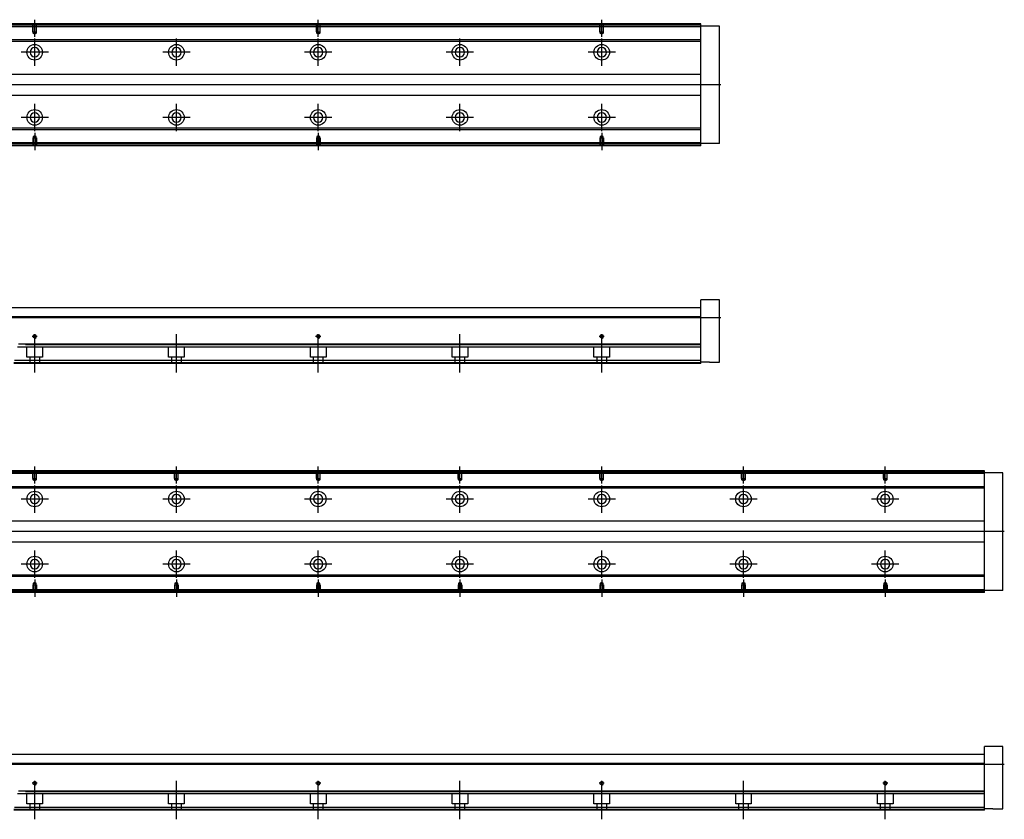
# Model space of a CAD drawing. Header units: millimetres. Extents: x 2891 to 6329, y -1599 to 860.
# Tile 103 of 256: x 3899 to 4593, y -1594 to -1029. Entities that reach past the tile are written whole.
import ezdxf
from ezdxf.lldxf.tags import DXFTag

# ---------------------------------------------------------------- set-up
doc = ezdxf.new("R2010")
doc.units = ezdxf.units.MM
doc.layers.get('0').update_dxf_attribs({"linetype": 'CONTINUOUS'})
tags = doc.linetypes.add('DASHED', pattern=[25.72, 12.86, -12.86]).pattern_tags.tags
tags[6:7] = [DXFTag(74, 4), DXFTag(75, 0), DXFTag(340, '0'), DXFTag(46, 0.0), DXFTag(50, 0.0), DXFTag(44, 0.0), DXFTag(45, 0.0)]
tags[4:5] = [DXFTag(74, 4), DXFTag(75, 0), DXFTag(340, '0'), DXFTag(46, 0.0), DXFTag(50, 0.0), DXFTag(44, 0.0), DXFTag(45, 0.0)]

msp = doc.modelspace()

# ---------------------------------------------------------------- linework, layer by layer
at = {"linetype": 'Continuous'}
for p, q in [((3910.17, -1032.72), (3639.29, -1032.72)), ((3909.93, -1033.72), (3639.29, -1033.72)), ((4379.29, -1033.72), (3909.93, -1033.72)), ((4379.29, -1032.72), (3910.17, -1032.72)), ((4379.29, -1032.72), (4379.29, -1032.22)), ((4379.29, -1033.72), (4379.29, -1032.72)), ((4392.29, -1033.72), (4379.29, -1033.72)), ((4379.29, -1116.72), (4379.29, -1033.72)), ((4392.29, -1116.72), (4392.29, -1033.72)), ((3907.56, -1043.54), (3824.69, -1043.54)), ((3907.32, -1044.54), (3824.69, -1044.54)), ((4379.29, -1044.54), (3907.32, -1044.54)), ((4379.29, -1043.54), (3907.56, -1043.54)), ((3823.49, -1067.72), (4379.29, -1067.72)), ((4379.29, -1082.72), (3823.49, -1082.72)), ((4379.29, -1106.9), (3892.3, -1106.9)), ((4379.29, -1105.9), (3892.54, -1105.9)), ((4379.29, -1117.72), (3889.69, -1117.72)), ((4379.29, -1116.72), (3889.93, -1116.72)), ((4392.29, -1116.72), (4379.29, -1116.72)), ((4379.29, -1117.72), (4379.29, -1116.72)), ((4379.29, -1118.22), (4379.29, -1117.72)), ((4392.29, -1226.87), (4379.29, -1226.87)), ((4379.29, -1237.87), (4379.29, -1226.87)), ((4392.29, -1270.87), (4392.29, -1226.87)), ((3824.69, -1232.37), (3904.03, -1232.37)), ((3904.03, -1232.37), (4379.29, -1232.37)), ((3902.46, -1238.87), (3639.29, -1238.87)), ((4379.29, -1238.87), (3902.46, -1238.87)), ((4379.29, -1238.87), (4379.29, -1237.87)), ((4379.29, -1258.32), (4379.29, -1238.87)), ((4379.29, -1258.32), (3897.78, -1258.32)), ((4379.29, -1258.82), (4379.29, -1258.32)), ((4379.29, -1269.87), (4379.29, -1258.82)), ((4379.29, -1269.87), (3895, -1269.87)), ((4379.29, -1271.87), (4379.29, -1269.87)), ((4385.29, -1270.87), (4379.29, -1270.87)), ((4385.29, -1270.87), (4392.29, -1270.87)), ((4379.29, -1271.87), (3894.51, -1271.87)), ((3910.17, -1348.02), (3639.29, -1348.02)), ((3909.93, -1349.02), (3639.29, -1349.02)), ((4579.29, -1349.02), (3909.93, -1349.02)), ((4579.29, -1348.02), (3910.17, -1348.02)), ((4579.29, -1348.02), (4579.29, -1347.52)), ((4579.29, -1349.02), (4579.29, -1348.02)), ((4592.29, -1349.02), (4579.29, -1349.02)), ((4579.29, -1432.02), (4579.29, -1349.02)), ((4592.29, -1432.02), (4592.29, -1349.02)), ((3907.56, -1358.84), (3824.69, -1358.84)), ((3907.32, -1359.84), (3824.69, -1359.84)), ((4579.29, -1359.84), (3907.32, -1359.84)), ((4579.29, -1358.84), (3907.56, -1358.84)), ((3823.49, -1383.02), (4579.29, -1383.02)), ((4579.29, -1398.02), (3823.49, -1398.02)), ((4579.29, -1422.2), (3892.3, -1422.2)), ((4579.29, -1421.2), (3892.54, -1421.2)), ((4579.29, -1433.02), (3889.69, -1433.02)), ((4579.29, -1432.02), (3889.93, -1432.02)), ((4592.29, -1432.02), (4579.29, -1432.02)), ((4579.29, -1433.02), (4579.29, -1432.02)), ((4579.29, -1433.52), (4579.29, -1433.02)), ((3824.69, -1547.67), (3904.03, -1547.67)), ((3904.03, -1547.67), (4579.29, -1547.67)), ((4592.29, -1542.17), (4579.29, -1542.17)), ((4579.29, -1553.17), (4579.29, -1542.17)), ((4592.29, -1586.17), (4592.29, -1542.17)), ((3902.46, -1554.17), (3639.29, -1554.17)), ((4579.29, -1554.17), (3902.46, -1554.17)), ((4579.29, -1554.17), (4579.29, -1553.17)), ((4579.29, -1573.62), (4579.29, -1554.17)), ((4579.29, -1573.62), (3897.78, -1573.62)), ((4579.29, -1574.12), (4579.29, -1573.62)), ((4579.29, -1585.17), (4579.29, -1574.12)), ((4579.29, -1587.17), (3894.51, -1587.17)), ((4579.29, -1585.17), (3895, -1585.17)), ((4579.29, -1587.17), (4579.29, -1585.17)), ((4585.29, -1586.17), (4579.29, -1586.17)), ((4585.29, -1586.17), (4592.29, -1586.17))]:
    msp.add_line(p, q, dxfattribs=at)
at = {"linetype": 'DASHED'}
for p, q in [((4379.29, -1034.22), (3639.29, -1034.22)), ((4379.29, -1116.22), (3890.05, -1116.22)), ((4379.29, -1260.37), (3897.28, -1260.37)), ((3903.79, -1267.37), (3903.79, -1260.37)), ((3914.79, -1260.37), (3914.79, -1267.37)), ((4003.79, -1267.37), (4003.79, -1260.37)), ((4014.79, -1260.37), (4014.79, -1267.37)), ((4103.79, -1267.37), (4103.79, -1260.37)), ((4114.79, -1260.37), (4114.79, -1267.37)), ((4203.79, -1267.37), (4203.79, -1260.37)), ((4214.79, -1260.37), (4214.79, -1267.37)), ((4303.79, -1267.37), (4303.79, -1260.37)), ((4314.79, -1260.37), (4314.79, -1267.37)), ((3914.79, -1267.37), (3903.79, -1267.37)), ((3905.99, -1271.87), (3905.99, -1267.37)), ((3912.59, -1267.37), (3912.59, -1271.87)), ((4014.79, -1267.37), (4003.79, -1267.37)), ((4005.99, -1271.87), (4005.99, -1267.37)), ((4012.59, -1267.37), (4012.59, -1271.87)), ((4114.79, -1267.37), (4103.79, -1267.37)), ((4105.99, -1271.87), (4105.99, -1267.37)), ((4112.59, -1267.37), (4112.59, -1271.87)), ((4214.79, -1267.37), (4203.79, -1267.37)), ((4205.99, -1271.87), (4205.99, -1267.37)), ((4212.59, -1267.37), (4212.59, -1271.87)), ((4314.79, -1267.37), (4303.79, -1267.37)), ((4305.99, -1271.87), (4305.99, -1267.37)), ((4312.59, -1267.37), (4312.59, -1271.87)), ((4379.29, -1271.37), (3894.63, -1271.37)), ((4579.29, -1349.52), (3639.29, -1349.52)), ((4579.29, -1431.52), (3890.05, -1431.52)), ((4579.29, -1575.67), (3897.28, -1575.67)), ((3903.79, -1582.67), (3903.79, -1575.67)), ((3914.79, -1575.67), (3914.79, -1582.67)), ((4003.79, -1582.67), (4003.79, -1575.67)), ((4014.79, -1575.67), (4014.79, -1582.67)), ((4103.79, -1582.67), (4103.79, -1575.67)), ((4114.79, -1575.67), (4114.79, -1582.67)), ((4203.79, -1582.67), (4203.79, -1575.67)), ((4214.79, -1575.67), (4214.79, -1582.67)), ((4303.79, -1582.67), (4303.79, -1575.67)), ((4314.79, -1575.67), (4314.79, -1582.67)), ((4403.79, -1582.67), (4403.79, -1575.67)), ((4414.79, -1575.67), (4414.79, -1582.67)), ((4503.79, -1582.67), (4503.79, -1575.67)), ((4514.79, -1575.67), (4514.79, -1582.67)), ((3914.79, -1582.67), (3903.79, -1582.67)), ((3905.99, -1587.17), (3905.99, -1582.67)), ((3912.59, -1582.67), (3912.59, -1587.17)), ((4014.79, -1582.67), (4003.79, -1582.67)), ((4005.99, -1587.17), (4005.99, -1582.67)), ((4012.59, -1582.67), (4012.59, -1587.17)), ((4114.79, -1582.67), (4103.79, -1582.67)), ((4105.99, -1587.17), (4105.99, -1582.67)), ((4112.59, -1582.67), (4112.59, -1587.17)), ((4214.79, -1582.67), (4203.79, -1582.67)), ((4205.99, -1587.17), (4205.99, -1582.67)), ((4212.59, -1582.67), (4212.59, -1587.17)), ((4314.79, -1582.67), (4303.79, -1582.67)), ((4305.99, -1587.17), (4305.99, -1582.67)), ((4312.59, -1582.67), (4312.59, -1587.17)), ((4414.79, -1582.67), (4403.79, -1582.67)), ((4405.99, -1587.17), (4405.99, -1582.67)), ((4412.59, -1582.67), (4412.59, -1587.17)), ((4514.79, -1582.67), (4503.79, -1582.67)), ((4505.99, -1587.17), (4505.99, -1582.67)), ((4512.59, -1582.67), (4512.59, -1587.17)), ((4579.29, -1586.67), (3894.63, -1586.67))]:
    msp.add_line(p, q, dxfattribs=at)
at = {"linetype": 'DASHED', "ltscale": 0.1}
for p, q in [((3907.99, -1037.72), (3907.99, -1032.72)), ((3908.22, -1038.72), (3908.22, -1032.72)), ((3910.37, -1032.72), (3910.37, -1038.72)), ((3910.59, -1037.72), (3910.59, -1032.72)), ((4107.99, -1037.72), (4107.99, -1032.72)), ((4108.22, -1038.72), (4108.22, -1032.72)), ((4110.37, -1032.72), (4110.37, -1038.72)), ((4110.59, -1037.72), (4110.59, -1032.72)), ((4307.99, -1037.72), (4307.99, -1032.72)), ((4308.22, -1038.72), (4308.22, -1032.72)), ((4310.37, -1032.72), (4310.37, -1038.72)), ((4310.59, -1037.72), (4310.59, -1032.72)), ((3907.99, -1037.72), (3910.59, -1037.72)), ((3909.29, -1039.36), (3908.22, -1038.72)), ((3908.22, -1038.72), (3910.37, -1038.72)), ((3910.37, -1038.72), (3909.29, -1039.36)), ((4107.99, -1037.72), (4110.59, -1037.72)), ((4109.29, -1039.36), (4108.22, -1038.72)), ((4108.22, -1038.72), (4110.37, -1038.72)), ((4110.37, -1038.72), (4109.29, -1039.36)), ((4307.99, -1037.72), (4310.59, -1037.72)), ((4309.29, -1039.36), (4308.22, -1038.72)), ((4308.22, -1038.72), (4310.37, -1038.72)), ((4310.37, -1038.72), (4309.29, -1039.36)), ((3909.29, -1111.08), (3908.22, -1111.72)), ((3910.37, -1111.72), (3909.29, -1111.08)), ((4109.29, -1111.08), (4108.22, -1111.72)), ((4110.37, -1111.72), (4109.29, -1111.08)), ((4309.29, -1111.08), (4308.22, -1111.72)), ((4310.37, -1111.72), (4309.29, -1111.08)), ((3907.99, -1112.72), (3910.59, -1112.72)), ((3907.99, -1112.72), (3907.99, -1117.72)), ((3908.22, -1111.72), (3908.22, -1117.72)), ((3908.22, -1111.72), (3910.37, -1111.72)), ((3910.37, -1117.72), (3910.37, -1111.72)), ((3910.59, -1112.72), (3910.59, -1117.72)), ((4107.99, -1112.72), (4110.59, -1112.72)), ((4107.99, -1112.72), (4107.99, -1117.72)), ((4108.22, -1111.72), (4108.22, -1117.72)), ((4108.22, -1111.72), (4110.37, -1111.72)), ((4110.37, -1117.72), (4110.37, -1111.72)), ((4110.59, -1112.72), (4110.59, -1117.72)), ((4307.99, -1112.72), (4310.59, -1112.72)), ((4307.99, -1112.72), (4307.99, -1117.72)), ((4308.22, -1111.72), (4308.22, -1117.72)), ((4308.22, -1111.72), (4310.37, -1111.72)), ((4310.37, -1117.72), (4310.37, -1111.72)), ((4310.59, -1112.72), (4310.59, -1117.72)), ((3907.99, -1353.02), (3907.99, -1348.02)), ((3907.99, -1353.02), (3910.59, -1353.02)), ((3908.22, -1354.02), (3908.22, -1348.02)), ((3909.29, -1354.66), (3908.22, -1354.02)), ((3908.22, -1354.02), (3910.37, -1354.02)), ((3910.37, -1354.02), (3909.29, -1354.66)), ((3910.37, -1348.02), (3910.37, -1354.02)), ((3910.59, -1353.02), (3910.59, -1348.02)), ((4007.99, -1353.02), (4007.99, -1348.02)), ((4007.99, -1353.02), (4010.59, -1353.02)), ((4008.22, -1354.02), (4008.22, -1348.02)), ((4009.29, -1354.66), (4008.22, -1354.02)), ((4008.22, -1354.02), (4010.37, -1354.02)), ((4010.37, -1354.02), (4009.29, -1354.66)), ((4010.37, -1348.02), (4010.37, -1354.02)), ((4010.59, -1353.02), (4010.59, -1348.02)), ((4107.99, -1353.02), (4107.99, -1348.02)), ((4107.99, -1353.02), (4110.59, -1353.02)), ((4108.22, -1354.02), (4108.22, -1348.02)), ((4109.29, -1354.66), (4108.22, -1354.02)), ((4108.22, -1354.02), (4110.37, -1354.02)), ((4110.37, -1354.02), (4109.29, -1354.66)), ((4110.37, -1348.02), (4110.37, -1354.02)), ((4110.59, -1353.02), (4110.59, -1348.02)), ((4207.99, -1353.02), (4207.99, -1348.02)), ((4207.99, -1353.02), (4210.59, -1353.02)), ((4208.22, -1354.02), (4208.22, -1348.02)), ((4209.29, -1354.66), (4208.22, -1354.02)), ((4208.22, -1354.02), (4210.37, -1354.02)), ((4210.37, -1354.02), (4209.29, -1354.66)), ((4210.37, -1348.02), (4210.37, -1354.02)), ((4210.59, -1353.02), (4210.59, -1348.02)), ((4307.99, -1353.02), (4307.99, -1348.02)), ((4307.99, -1353.02), (4310.59, -1353.02)), ((4308.22, -1354.02), (4308.22, -1348.02)), ((4309.29, -1354.66), (4308.22, -1354.02)), ((4308.22, -1354.02), (4310.37, -1354.02)), ((4310.37, -1354.02), (4309.29, -1354.66)), ((4310.37, -1348.02), (4310.37, -1354.02)), ((4310.59, -1353.02), (4310.59, -1348.02)), ((4407.99, -1353.02), (4407.99, -1348.02)), ((4407.99, -1353.02), (4410.59, -1353.02)), ((4408.22, -1354.02), (4408.22, -1348.02)), ((4409.29, -1354.66), (4408.22, -1354.02)), ((4408.22, -1354.02), (4410.37, -1354.02)), ((4410.37, -1354.02), (4409.29, -1354.66)), ((4410.37, -1348.02), (4410.37, -1354.02)), ((4410.59, -1353.02), (4410.59, -1348.02)), ((4507.99, -1353.02), (4507.99, -1348.02)), ((4507.99, -1353.02), (4510.59, -1353.02)), ((4508.22, -1354.02), (4508.22, -1348.02)), ((4509.29, -1354.66), (4508.22, -1354.02)), ((4508.22, -1354.02), (4510.37, -1354.02)), ((4510.37, -1354.02), (4509.29, -1354.66)), ((4510.37, -1348.02), (4510.37, -1354.02)), ((4510.59, -1353.02), (4510.59, -1348.02)), ((3907.99, -1428.02), (3910.59, -1428.02)), ((3907.99, -1428.02), (3907.99, -1433.02)), ((3909.29, -1426.38), (3908.22, -1427.02)), ((3908.22, -1427.02), (3908.22, -1433.02)), ((3908.22, -1427.02), (3910.37, -1427.02)), ((3910.37, -1427.02), (3909.29, -1426.38)), ((3910.37, -1433.02), (3910.37, -1427.02)), ((3910.59, -1428.02), (3910.59, -1433.02)), ((4007.99, -1428.02), (4010.59, -1428.02)), ((4007.99, -1428.02), (4007.99, -1433.02)), ((4009.29, -1426.38), (4008.22, -1427.02)), ((4008.22, -1427.02), (4008.22, -1433.02)), ((4008.22, -1427.02), (4010.37, -1427.02)), ((4010.37, -1427.02), (4009.29, -1426.38)), ((4010.37, -1433.02), (4010.37, -1427.02)), ((4010.59, -1428.02), (4010.59, -1433.02)), ((4107.99, -1428.02), (4110.59, -1428.02)), ((4107.99, -1428.02), (4107.99, -1433.02)), ((4109.29, -1426.38), (4108.22, -1427.02)), ((4108.22, -1427.02), (4108.22, -1433.02)), ((4108.22, -1427.02), (4110.37, -1427.02)), ((4110.37, -1427.02), (4109.29, -1426.38)), ((4110.37, -1433.02), (4110.37, -1427.02)), ((4110.59, -1428.02), (4110.59, -1433.02)), ((4207.99, -1428.02), (4210.59, -1428.02)), ((4207.99, -1428.02), (4207.99, -1433.02)), ((4209.29, -1426.38), (4208.22, -1427.02)), ((4208.22, -1427.02), (4208.22, -1433.02)), ((4208.22, -1427.02), (4210.37, -1427.02)), ((4210.37, -1427.02), (4209.29, -1426.38)), ((4210.37, -1433.02), (4210.37, -1427.02)), ((4210.59, -1428.02), (4210.59, -1433.02)), ((4307.99, -1428.02), (4310.59, -1428.02)), ((4307.99, -1428.02), (4307.99, -1433.02)), ((4309.29, -1426.38), (4308.22, -1427.02)), ((4308.22, -1427.02), (4308.22, -1433.02)), ((4308.22, -1427.02), (4310.37, -1427.02)), ((4310.37, -1427.02), (4309.29, -1426.38)), ((4310.37, -1433.02), (4310.37, -1427.02)), ((4310.59, -1428.02), (4310.59, -1433.02)), ((4407.99, -1428.02), (4410.59, -1428.02)), ((4407.99, -1428.02), (4407.99, -1433.02)), ((4409.29, -1426.38), (4408.22, -1427.02)), ((4408.22, -1427.02), (4408.22, -1433.02)), ((4408.22, -1427.02), (4410.37, -1427.02)), ((4410.37, -1427.02), (4409.29, -1426.38)), ((4410.37, -1433.02), (4410.37, -1427.02)), ((4410.59, -1428.02), (4410.59, -1433.02)), ((4507.99, -1428.02), (4510.59, -1428.02)), ((4507.99, -1428.02), (4507.99, -1433.02)), ((4509.29, -1426.38), (4508.22, -1427.02)), ((4508.22, -1427.02), (4508.22, -1433.02)), ((4508.22, -1427.02), (4510.37, -1427.02)), ((4510.37, -1427.02), (4509.29, -1426.38)), ((4510.37, -1433.02), (4510.37, -1427.02)), ((4510.59, -1428.02), (4510.59, -1433.02))]:
    msp.add_line(p, q, dxfattribs=at)
at = {"ltscale": 0.2}
for p, q in [((3909.29, -1041.37), (3909.29, -1029.22)), ((4109.29, -1041.37), (4109.29, -1029.22)), ((4309.29, -1041.37), (4309.29, -1029.22)), ((3909.29, -1061.87), (3909.29, -1042.57)), ((4009.29, -1061.87), (4009.29, -1042.57)), ((4109.29, -1061.87), (4109.29, -1042.57)), ((4209.29, -1061.87), (4209.29, -1042.57)), ((4309.29, -1061.87), (4309.29, -1042.57)), ((3918.94, -1052.22), (3899.64, -1052.22)), ((4018.94, -1052.22), (3999.64, -1052.22)), ((4118.94, -1052.22), (4099.64, -1052.22)), ((4218.94, -1052.22), (4199.64, -1052.22)), ((4318.94, -1052.22), (4299.64, -1052.22)), ((3909.29, -1107.82), (3909.29, -1088.52)), ((4009.29, -1107.82), (4009.29, -1088.52)), ((4109.29, -1107.82), (4109.29, -1088.52)), ((4209.29, -1107.82), (4209.29, -1088.52)), ((4309.29, -1107.82), (4309.29, -1088.52)), ((3918.94, -1098.17), (3899.64, -1098.17)), ((4018.94, -1098.17), (3999.64, -1098.17)), ((4118.94, -1098.17), (4099.64, -1098.17)), ((4218.94, -1098.17), (4199.64, -1098.17)), ((4318.94, -1098.17), (4299.64, -1098.17)), ((3909.29, -1109.07), (3909.29, -1121.22)), ((4109.29, -1109.07), (4109.29, -1121.22)), ((4309.29, -1109.07), (4309.29, -1121.22)), ((3911.09, -1252.87), (3907.49, -1252.87)), ((3909.29, -1254.67), (3909.29, -1251.07)), ((3909.29, -1278.28), (3909.29, -1252.53)), ((4009.29, -1254.67), (4009.29, -1251.07)), ((4009.29, -1278.28), (4009.29, -1252.53)), ((4111.09, -1252.87), (4107.49, -1252.87)), ((4109.29, -1254.67), (4109.29, -1251.07)), ((4109.29, -1278.28), (4109.29, -1252.53)), ((4209.29, -1254.67), (4209.29, -1251.07)), ((4209.29, -1278.28), (4209.29, -1252.53)), ((4311.09, -1252.87), (4307.49, -1252.87)), ((4309.29, -1254.67), (4309.29, -1251.07)), ((4309.29, -1278.28), (4309.29, -1252.53)), ((3909.29, -1356.66), (3909.29, -1344.52)), ((4009.29, -1356.66), (4009.29, -1344.52)), ((4109.29, -1356.66), (4109.29, -1344.52)), ((4209.29, -1356.66), (4209.29, -1344.52)), ((4309.29, -1356.66), (4309.29, -1344.52)), ((4409.29, -1356.66), (4409.29, -1344.52)), ((4509.29, -1356.66), (4509.29, -1344.52)), ((3909.29, -1377.17), (3909.29, -1357.87)), ((4009.29, -1377.17), (4009.29, -1357.87)), ((4109.29, -1377.17), (4109.29, -1357.87)), ((4209.29, -1377.17), (4209.29, -1357.87)), ((4309.29, -1377.17), (4309.29, -1357.87)), ((4409.29, -1377.17), (4409.29, -1357.87)), ((4509.29, -1377.17), (4509.29, -1357.87)), ((3918.94, -1367.52), (3899.64, -1367.52)), ((4018.94, -1367.52), (3999.64, -1367.52)), ((4118.94, -1367.52), (4099.64, -1367.52)), ((4218.94, -1367.52), (4199.64, -1367.52)), ((4318.94, -1367.52), (4299.64, -1367.52)), ((4418.94, -1367.52), (4399.64, -1367.52)), ((4518.94, -1367.52), (4499.64, -1367.52)), ((3909.29, -1423.12), (3909.29, -1403.82)), ((4009.29, -1423.12), (4009.29, -1403.82)), ((4109.29, -1423.12), (4109.29, -1403.82)), ((4209.29, -1423.12), (4209.29, -1403.82)), ((4309.29, -1423.12), (4309.29, -1403.82)), ((4409.29, -1423.12), (4409.29, -1403.82)), ((4509.29, -1423.12), (4509.29, -1403.82)), ((3918.94, -1413.47), (3899.64, -1413.47)), ((4018.94, -1413.47), (3999.64, -1413.47)), ((4118.94, -1413.47), (4099.64, -1413.47)), ((4218.94, -1413.47), (4199.64, -1413.47)), ((4318.94, -1413.47), (4299.64, -1413.47)), ((4418.94, -1413.47), (4399.64, -1413.47)), ((4518.94, -1413.47), (4499.64, -1413.47)), ((3909.29, -1424.37), (3909.29, -1436.52)), ((4009.29, -1424.37), (4009.29, -1436.52)), ((4109.29, -1424.37), (4109.29, -1436.52)), ((4209.29, -1424.37), (4209.29, -1436.52)), ((4309.29, -1424.37), (4309.29, -1436.52)), ((4409.29, -1424.37), (4409.29, -1436.52)), ((4509.29, -1424.37), (4509.29, -1436.52)), ((3911.09, -1568.17), (3907.49, -1568.17)), ((3909.29, -1569.97), (3909.29, -1566.37)), ((3909.29, -1593.58), (3909.29, -1567.83)), ((4009.29, -1569.97), (4009.29, -1566.37)), ((4009.29, -1593.58), (4009.29, -1567.83)), ((4111.09, -1568.17), (4107.49, -1568.17)), ((4109.29, -1569.97), (4109.29, -1566.37)), ((4109.29, -1593.58), (4109.29, -1567.83)), ((4209.29, -1569.97), (4209.29, -1566.37)), ((4209.29, -1593.58), (4209.29, -1567.83)), ((4311.09, -1568.17), (4307.49, -1568.17)), ((4309.29, -1569.97), (4309.29, -1566.37)), ((4309.29, -1593.58), (4309.29, -1567.83)), ((4409.29, -1569.97), (4409.29, -1566.37)), ((4409.29, -1593.58), (4409.29, -1567.83)), ((4511.09, -1568.17), (4507.49, -1568.17)), ((4509.29, -1569.97), (4509.29, -1566.37)), ((4509.29, -1593.58), (4509.29, -1567.83))]:
    msp.add_line(p, q, dxfattribs=at)
for p, q in [((4393.29, -1075.26), (3551.29, -1075.22)), ((3551.29, -1239.37), (4393.29, -1239.37)), ((4593.29, -1390.56), (3551.29, -1390.52)), ((3551.29, -1554.67), (4593.29, -1554.67))]:
    msp.add_line(p, q)
at = {"linetype": 'Continuous'}
for centre, radius in [((3909.29, -1052.22), 5.5), ((4009.29, -1052.22), 5.5), ((4109.29, -1052.22), 5.5), ((4209.29, -1052.22), 5.5), ((4309.29, -1052.22), 5.5), ((3909.29, -1098.17), 5.5), ((4009.29, -1098.17), 5.5), ((4109.29, -1098.17), 5.5), ((4209.29, -1098.17), 5.5), ((4309.29, -1098.17), 5.5), ((3909.29, -1252.87), 1.07), ((4109.29, -1252.87), 1.07), ((4309.29, -1252.87), 1.07), ((3909.29, -1367.52), 5.5), ((4009.29, -1367.52), 5.5), ((4109.29, -1367.52), 5.5), ((4209.29, -1367.52), 5.5), ((4309.29, -1367.52), 5.5), ((4409.29, -1367.52), 5.5), ((4509.29, -1367.52), 5.5), ((3909.29, -1413.47), 5.5), ((4009.29, -1413.47), 5.5), ((4109.29, -1413.47), 5.5), ((4209.29, -1413.47), 5.5), ((4309.29, -1413.47), 5.5), ((4409.29, -1413.47), 5.5), ((4509.29, -1413.47), 5.5), ((3909.29, -1568.17), 1.07), ((4109.29, -1568.17), 1.07), ((4309.29, -1568.17), 1.07), ((4509.29, -1568.17), 1.07)]:
    msp.add_circle(centre, radius, dxfattribs=at)
at = {"linetype": 'Continuous', "extrusion": (0, 0, -1)}
for centre in [(-3909.29, -1052.22), (-4009.29, -1052.22), (-4109.29, -1052.22), (-4209.29, -1052.22), (-4309.29, -1052.22), (-3909.29, -1367.52), (-4009.29, -1367.52), (-4109.29, -1367.52), (-4209.29, -1367.52), (-4309.29, -1367.52), (-4409.29, -1367.52), (-4509.29, -1367.52)]:
    msp.add_circle(centre, 3.3, dxfattribs=at)
at = {"linetype": 'Continuous', "extrusion": (-6.12303e-17, 0, -1)}
for centre in [(-3909.29, -1098.17), (-4009.29, -1098.17), (-4109.29, -1098.17), (-4209.29, -1098.17), (-4309.29, -1098.17), (-3909.29, -1413.47), (-4009.29, -1413.47), (-4109.29, -1413.47), (-4209.29, -1413.47), (-4309.29, -1413.47), (-4409.29, -1413.47), (-4509.29, -1413.47)]:
    msp.add_circle(centre, 3.3, dxfattribs=at)
for centre in [(3909.29, -1252.87), (4109.29, -1252.87), (4309.29, -1252.87), (3909.29, -1568.17), (4109.29, -1568.17), (4309.29, -1568.17), (4509.29, -1568.17)]:
    msp.add_arc(centre, 1.3, 270, 180)
at = {"linetype": 'Continuous'}
for points in [[(3910.29, -1032.22), (3639.29, -1032.22)], [(4379.29, -1032.22), (3910.29, -1032.22)], [(4379.29, -1118.22), (3889.57, -1118.22)], [(4379.29, -1258.82), (3902.8, -1258.82)], [(3910.29, -1347.52), (3639.29, -1347.52)], [(4579.29, -1347.52), (3910.29, -1347.52)], [(4579.29, -1433.52), (3889.57, -1433.52)], [(4579.29, -1574.12), (3902.8, -1574.12)]]:
    msp.add_open_spline(points, degree=1, dxfattribs=at)

doc.saveas('drawing.dxf')
